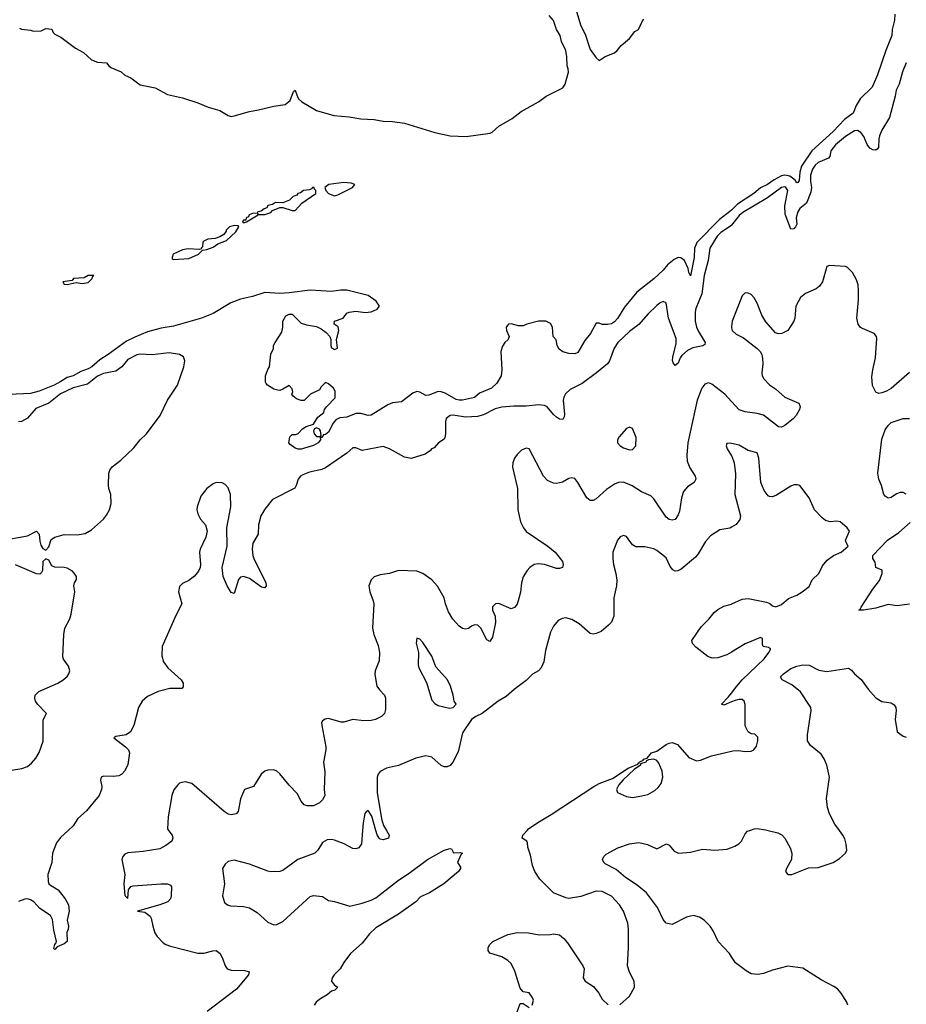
# Model space of a CAD drawing. Header units: inches. Extents: x 2220522 to 2384314, y 721474 to 893490.
# Tile 48 of 256: x 2245319 to 2251150, y 788857 to 795333. Entities that reach past the tile are written whole.
import ezdxf

# ---------------------------------------------------------------- set-up
doc = ezdxf.new("R2010")
doc.units = ezdxf.units.IN
doc.header["$MEASUREMENT"] = 0
for name, color, linetype in [('C2748', 7, 'Continuous'), ('C2749', 7, 'Continuous'), ('C2758', 7, 'Continuous'), ('C2759', 7, 'Continuous')]:
    doc.layers.add(name, color=color, linetype=linetype)

msp = doc.modelspace()

# ---------------------------------------------------------------- linework, layer by layer
at = {"layer": 'C2748', "color": 5}
for points, elevation in [([(2245636.6, 790000), (2245586.8, 789953.2), (2245561.1, 789918.9), (2245534, 789850), (2245530.1, 789789.9), (2245503.9, 789710), (2245505.5, 789665.5), (2245510.2, 789650.2), (2245520.3, 789640.3), (2245571.7, 789610), (2245618.5, 789550), (2245638.7, 789510), (2245643.1, 789470), (2245630.4, 789410), (2245639.1, 789370), (2245638, 789350), (2245628.5, 789330), (2245630.2, 789269.7), (2245610, 789254), (2245564.7, 789235.3), (2245550, 789218), (2245543.1, 789223.1), (2245549.7, 789250), (2245559.1, 789260.9), (2245560.7, 789270), (2245543.7, 789343.7), (2245535.4, 789415.4), (2245520.9, 789440.9), (2245450, 789486), (2245410.5, 789530.4), (2245390, 789545), (2245370, 789549.8), (2245352.4, 789547.6), (2245310, 789533.2)], 180), ([(2246298, 790000), (2246320.8, 789970), (2246326.7, 789950), (2246319.5, 789930), (2246279.6, 789900.4), (2246240.8, 789879.2), (2246130, 789861.6), (2246030, 789853.2), (2246010, 789845), (2245996.3, 789830), (2245989.5, 789810), (2246010.2, 789710), (2246003.7, 789650), (2246010, 789572), (2246030, 789552), (2246035.1, 789610), (2246048.8, 789631.2), (2246063.9, 789636.1), (2246250, 789650.2), (2246290, 789648.5), (2246310, 789640.4), (2246316.5, 789630), (2246315.5, 789570), (2246310, 789549.6), (2246293.4, 789530), (2246241, 789510), (2246094, 789470), (2246141.7, 789461.7), (2246176.7, 789436.7), (2246183.7, 789423.7), (2246193.4, 789370), (2246207.8, 789327.8), (2246223.4, 789303.4), (2246262, 789262), (2246280.5, 789250), (2246310, 789239.6), (2246490, 789192.3), (2246530, 789192.4), (2246588.5, 789208.5), (2246610.3, 789210.3), (2246636.3, 789190), (2246654.3, 789154.3), (2246669.1, 789109.1), (2246683, 789090), (2246710, 789082), (2246798.4, 789078.4), (2246826.8, 789070), (2246823.7, 789050), (2246744.7, 788955.3), (2246551.8, 788810)], 220), ([(2247573.3, 790000), (2247567.6, 789912.4), (2247550, 789886.4), (2247530, 789879.4), (2247510, 789881.8), (2247452.4, 789912.4), (2247390, 789936.1), (2247370, 789941.5), (2247341.3, 789938.7), (2247310, 789920.9), (2247280.5, 789870), (2247259.1, 789850), (2247147.7, 789810), (2247050, 789737.4), (2247030, 789729.7), (2246970, 789728), (2246950, 789731.5), (2246830, 789778), (2246730, 789804.2), (2246690, 789797), (2246670, 789779.3), (2246653, 789750), (2246665.3, 789650), (2246653.4, 789570), (2246665.8, 789525.8), (2246684.7, 789510), (2246704.4, 789504.4), (2246790, 789501.1), (2246830, 789491.8), (2246880.5, 789460.5), (2246950, 789396.4), (2246990, 789378.4), (2247010, 789381.3), (2247050, 789400.3), (2247230, 789566), (2247250, 789572.4), (2247310, 789566.8), (2247350, 789539.1), (2247390, 789532.7), (2247490, 789502.3), (2247570, 789521), (2247630, 789541), (2247661.9, 789558.1), (2247810, 789672.9), (2247881.1, 789718.9), (2248000.5, 789810), (2248110, 789870.4), (2248150, 789882), (2248159.6, 789879.6), (2248172, 789852), (2248216, 789856), (2248231.3, 789850), (2248221, 789839), (2248198, 789790), (2248218.8, 789758.8), (2248218.8, 789750), (2248204, 789730), (2248108.4, 789650), (2248014.6, 789590), (2247955.7, 789564.3), (2247923.6, 789530), (2247810.3, 789449.7), (2247660, 789360), (2247619.8, 789320.2), (2247570, 789259.3), (2247495, 789190), (2247450, 789131.6), (2247425.7, 789090), (2247387.4, 789050), (2247373.4, 789030), (2247368.5, 789010), (2247390, 788982.8), (2247412, 788970), (2247392, 788950), (2247370, 788942.4), (2247341.7, 788918.3), (2247292.2, 788890), (2247268.9, 788870), (2247255.6, 788850)], 240), ([(2247730.8, 790000), (2247748, 789970), (2247744.9, 789950), (2247710, 789937.7), (2247690, 789942.7), (2247683.5, 789950), (2247670, 789972.3), (2247661.7, 790000)], 240), ([(2249266.5, 788853.5), (2249329.6, 788910.4), (2249362.7, 788970), (2249359.5, 789010), (2249328.5, 789068.4), (2249316.4, 789110), (2249322, 789230), (2249322.6, 789350), (2249318.3, 789390), (2249289.7, 789470), (2249264.4, 789510), (2249210, 789568.2), (2249150, 789599.1), (2249110, 789601.7), (2249010, 789566.3), (2248930, 789553.6), (2248910, 789556.2), (2248829.8, 789589.7), (2248739.8, 789679.7), (2248706.3, 789730), (2248691.1, 789770), (2248678.8, 789838.8), (2248661.2, 789890), (2248658.6, 789918.6), (2248654, 789930), (2248624, 789950), (2248627, 789970), (2248655.6, 790000)], 240), ([(2250000, 789168.8), (2249986, 789190), (2249912.8, 789270), (2249879.8, 789339.8), (2249859.1, 789370), (2249820.5, 789410), (2249790, 789429.8), (2249750, 789439.8), (2249730, 789436.8), (2249704.9, 789430), (2249610, 789382.7), (2249570, 789389.4), (2249550, 789414), (2249514.5, 789494.5), (2249440.4, 789590), (2249380.4, 789640.4), (2249304, 789690), (2249242.5, 789742.5), (2249170, 789781.6), (2249160.7, 789790), (2249152.3, 789810), (2249161.2, 789830), (2249176.2, 789843.8), (2249253.5, 789886.5), (2249330, 789912.9), (2249390, 789920.3), (2249447.3, 789907.3), (2249510, 789879.3), (2249572.2, 789912.2), (2249590, 789904), (2249623.5, 789863.5), (2249651.7, 789851.7), (2249730, 789857.6), (2249810, 789876.9), (2249890, 789871.3), (2249970, 789877.8), (2250000, 789888.7)], 220), ([(2248690, 788852), (2248697, 788883), (2248690, 788904), (2248670, 788932.3), (2248630, 788939), (2248610, 788962), (2248574.6, 789074.6), (2248550, 789125.1), (2248530, 789145.6), (2248489.2, 789170), (2248410, 789193.2), (2248399.5, 789210), (2248400.7, 789230), (2248409.8, 789250.2), (2248430, 789270.3), (2248530, 789315.3), (2248590, 789328.8), (2248665.9, 789325.8), (2248734.6, 789314.6), (2248810, 789315.5), (2248830, 789320.5), (2248870, 789313.4), (2248897.3, 789290), (2248920.7, 789260.7), (2249023.1, 789110), (2249030.4, 789089.6), (2249025.5, 789030), (2249037.3, 789010), (2249093.6, 788973.6), (2249128.7, 788930), (2249150.2, 788890.2), (2249190, 788853)], 240), ([(2248578, 788770), (2248610, 788861), (2248630, 788861), (2248670, 788836)], 240)]:
    msp.add_lwpolyline(points, dxfattribs=dict(at, elevation=elevation))
at = {"layer": 'C2749', "color": 5}
for points, elevation in [([(2248974.9, 795410), (2249010, 795292), (2249038.3, 795238.3), (2249070, 795137.3), (2249110, 795082), (2249130, 795064.7), (2249169.3, 795090.7), (2249230, 795116), (2249248.7, 795130), (2249275.5, 795164.5), (2249329.2, 795210), (2249365.1, 795254.9), (2249388.7, 795270), (2249414, 795326), (2249423.1, 795336.9)], 160), ([(2245318, 795278), (2245330.9, 795270.9), (2245390, 795264), (2245410, 795257.3), (2245459.3, 795260.7), (2245490, 795276), (2245530, 795270.6), (2245538.8, 795250), (2245550, 795238.8), (2245590, 795219.1), (2245686.7, 795146.7), (2245737.7, 795117.7), (2245790.6, 795070), (2245830, 795054.6), (2245890, 795050.6), (2245904, 795030), (2245918.9, 795018.9), (2245984.9, 794990), (2246010, 794967.7), (2246050.4, 794950), (2246110, 794904.4), (2246210, 794884.4), (2246290, 794840.3), (2246390, 794818.9), (2246490, 794786.3), (2246557.5, 794757.5), (2246635.7, 794735.7), (2246690, 794702.2), (2246710, 794696.8), (2246730, 794700.2), (2246829.3, 794730), (2246890, 794739.7), (2246990, 794764.5), (2247065.1, 794774.9), (2247098.4, 794801.6), (2247119.3, 794860.7), (2247130, 794870.7), (2247145.1, 794825.1), (2247153.6, 794810), (2247173.2, 794793.2), (2247270, 794735.4), (2247383.8, 794703.8), (2247484.5, 794695.5), (2247561.3, 794681.3), (2247650, 794676.8), (2247710, 794666), (2247770, 794663.5), (2247850, 794652.9), (2248050, 794592.1), (2248150, 794568.4), (2248254.1, 794565.9), (2248412.3, 794587.7), (2248427.2, 794592.8), (2248470, 794632.7), (2248556.6, 794683.4), (2248617.2, 794730), (2248730, 794792.7), (2248781.2, 794830), (2248890, 794884.4), (2248906.6, 794910), (2248927.9, 794987.9), (2248926.6, 795010), (2248919.5, 795030), (2248917.3, 795090), (2248909.8, 795130), (2248881.8, 795190), (2248872.3, 795230), (2248849.7, 795270), (2248830, 795329), (2248801.1, 795361.1)], 160), ([(2250000, 794080.5), (2249990, 794070.7), (2249921.3, 794018.7), (2249771.8, 793868.2), (2249757.6, 793830), (2249755, 793770), (2249730, 793647.8), (2249720.5, 793670), (2249716.2, 793696.2), (2249690.5, 793750.5), (2249667.5, 793767.5), (2249650, 793768.3), (2249623.9, 793756.1), (2249578.6, 793721.4), (2249550, 793685.6), (2249490, 793629.7), (2249378.7, 793541.3), (2249296.7, 793443.3), (2249250, 793367.6), (2249230, 793345.4), (2249210, 793333.3), (2249187.8, 793327.8), (2249149.3, 793329.3), (2249130, 793338), (2249110, 793338), (2249073.4, 793270), (2249036, 793224), (2248990, 793144), (2248970, 793135.3), (2248930, 793137.2), (2248890, 793149.3), (2248866.8, 793166.8), (2248854, 793190), (2248848, 793228), (2248828, 793250), (2248824, 793310), (2248810, 793334), (2248778, 793350), (2248730, 793349.3), (2248654, 793330), (2248630, 793319), (2248600.2, 793320.2), (2248550, 793332.7), (2248534, 793330), (2248518, 793310), (2248521, 793290), (2248538, 793250), (2248531, 793230), (2248510, 793209), (2248494.6, 793185.4), (2248482.4, 793150), (2248490.4, 793030), (2248486.4, 792990), (2248457.1, 792942.9), (2248421.6, 792910), (2248343.2, 792876.8), (2248310, 792848.5), (2248230, 792829.8), (2248210, 792829.8), (2248190, 792836), (2248116.5, 792876.5), (2248090, 792886.4), (2248070, 792887.2), (2248010, 792863.1), (2247990, 792862.4), (2247950, 792883), (2247930, 792888), (2247903.4, 792876.6), (2247830, 792819.3), (2247770, 792812.3), (2247739.9, 792800.1), (2247630, 792732), (2247610, 792729.7), (2247562, 792742), (2247530, 792742), (2247470, 792719.6), (2247424.5, 792715.5), (2247398.8, 792701.2), (2247379.8, 792680.2), (2247350, 792620.9), (2247330, 792604.5), (2247316.9, 792603.1), (2247306, 792586), (2247294, 792586), (2247296, 792570), (2247282, 792550), (2247250, 792533.2), (2247170, 792509.2), (2247150, 792509.2), (2247130, 792515.3), (2247098, 792538), (2247089, 792550), (2247095.3, 792590), (2247110, 792604.7), (2247134.6, 792605.4), (2247150, 792612), (2247178, 792642), (2247202, 792658), (2247250, 792672), (2247280.2, 792719.8), (2247318, 792750), (2247324, 792770), (2247339, 792790), (2247393.6, 792846.4), (2247394, 792890), (2247382, 792910), (2247350, 792938), (2247330, 792946), (2247301, 792919), (2247290, 792898), (2247232, 792870), (2247190, 792828.7), (2247170, 792828.7), (2247140.2, 792840.2), (2247116.4, 792856.4), (2247109, 792870), (2247114, 792886), (2247110, 792906), (2247090, 792928), (2247050, 792902), (2247030, 792895.3), (2247016.4, 792896.4), (2246990, 792902), (2246949.1, 792929.1), (2246940.2, 792940.2), (2246935.3, 792950), (2246935.3, 792990), (2246950, 793032), (2246962, 793050), (2246970, 793134), (2246988, 793170), (2246988.7, 793190), (2246998, 793210), (2247042.7, 793277.3), (2247049.3, 793310), (2247049.6, 793350.4), (2247070, 793386), (2247090, 793397.3), (2247110, 793397.3), (2247170, 793338), (2247205.4, 793325.4), (2247270, 793316), (2247301, 793301), (2247334.8, 793274.8), (2247358, 793250), (2247364.7, 793230), (2247364.7, 793190), (2247370, 793174), (2247390, 793164.7), (2247408, 793172), (2247402, 793230), (2247417.2, 793290), (2247413.6, 793313.6), (2247386, 793330), (2247390, 793351.3), (2247446, 793370), (2247470, 793402), (2247486, 793410), (2247530, 793416), (2247590, 793407.3), (2247630, 793410.7), (2247668.7, 793430), (2247684, 793450), (2247662.5, 793482.5), (2247610, 793519.5), (2247470, 793554.5), (2247430, 793554.5), (2247370, 793546), (2247230, 793554.5), (2247090, 793536), (2247030, 793533.2), (2246930, 793539.3), (2246850, 793512), (2246770, 793495.6), (2246707.7, 793470), (2246590, 793401.6), (2246514.8, 793370), (2246330, 793318.5), (2246250, 793304.4), (2246159.5, 793280.5), (2246074.8, 793245.2), (2246021.8, 793218.2), (2245901.3, 793130), (2245844.9, 793095.1), (2245793.2, 793050), (2245770, 793037.1), (2245720, 793020), (2245670, 792990.8), (2245630, 792980.3), (2245590, 792952.4), (2245544.9, 792930), (2245446, 792890), (2245390, 792873.8), (2245250, 792867.7)], 160), ([(2250000, 793981.6), (2249999.3, 793980.7), (2249930, 793933.4), (2249906.2, 793910), (2249857.4, 793830), (2249846.9, 793750), (2249821.4, 793650), (2249805.4, 793530), (2249765.7, 793434.3), (2249760.3, 793410), (2249761.9, 793350), (2249770.6, 793310), (2249782.7, 793282.7), (2249828, 793210), (2249824, 793196), (2249811.8, 793188.2), (2249745.5, 793174.5), (2249710, 793157.3), (2249674.6, 793125.4), (2249663.5, 793110), (2249650, 793075.1), (2249630, 793059.6), (2249616, 793076), (2249612.1, 793092.1), (2249613.5, 793113.5), (2249636.8, 793203.2), (2249635.7, 793235.7), (2249585.6, 793370), (2249570.7, 793470.7), (2249550, 793480.5), (2249530, 793470.9), (2249510, 793453.1), (2249450, 793396.2), (2249391.5, 793328.5), (2249330, 793281.4), (2249253.2, 793210), (2249227.7, 793172.3), (2249198.8, 793090), (2249183.6, 793070), (2249112.7, 793010), (2249018.7, 792941.3), (2248939.8, 792900.2), (2248908, 792872), (2248896.8, 792850), (2248893.6, 792830), (2248901.1, 792738.9), (2248899, 792721), (2248890, 792704.5), (2248870, 792706), (2248850, 792718.3), (2248830, 792735.6), (2248787.7, 792787.7), (2248770, 792795.8), (2248730, 792800.6), (2248650, 792792.1), (2248568.1, 792791.9), (2248490, 792785.3), (2248446.1, 792773.9), (2248370, 792733.3), (2248330, 792722.8), (2248250, 792719), (2248170, 792731.7), (2248150.2, 792729.8), (2248124.6, 792710), (2248118.3, 792690), (2248119.7, 792610), (2248115.8, 792584.2), (2248110, 792575.1), (2248074, 792550), (2248043.9, 792516.1), (2248026, 792510), (2248019.6, 792500.4), (2247984.9, 792475.1), (2247893.5, 792446.5), (2247850, 792456.2), (2247750, 792510.9), (2247710, 792525.8), (2247570, 792500.4), (2247530, 792517.2), (2247510, 792516.9), (2247470, 792481.1), (2247330, 792386.6), (2247305, 792375), (2247224, 792356), (2247180.7, 792339.2), (2247165.3, 792330), (2247150.3, 792310), (2247138, 792270), (2247127.6, 792252.4), (2246982, 792178), (2246930, 792113.3), (2246905.4, 792070), (2246890.2, 792010), (2246887.4, 791950), (2246851.6, 791890), (2246847.2, 791850), (2246851.3, 791810), (2246858.6, 791790), (2246938.5, 791630), (2246940.3, 791610), (2246930, 791596.2), (2246910, 791601), (2246830, 791656.8), (2246790, 791671), (2246770, 791667.3), (2246757, 791650), (2246730, 791559), (2246710, 791565.2), (2246683.5, 791610), (2246657.2, 791670), (2246650.8, 791730), (2246682.4, 791870), (2246682, 791990), (2246706.2, 792130), (2246705.6, 792210), (2246690, 792253.8), (2246670, 792276.9), (2246650, 792287.4), (2246610, 792288.1), (2246590, 792279.7), (2246550, 792249.9), (2246510, 792199.2), (2246485.3, 792130), (2246484.1, 792110), (2246490, 792082), (2246508.8, 792048.8), (2246539.8, 792010), (2246552.7, 791970), (2246543.5, 791930), (2246504.8, 791850), (2246501.9, 791830), (2246507.9, 791750), (2246504.8, 791730), (2246494.6, 791705.4), (2246467.5, 791672.5), (2246430, 791644.6), (2246390, 791623.9), (2246370, 791604.5), (2246363.2, 791570), (2246385.7, 791490), (2246345.6, 791414.4), (2246254.7, 791210), (2246254.4, 791150), (2246263.9, 791110), (2246292.1, 791070), (2246381, 790990), (2246392.9, 790970), (2246394.8, 790945.2), (2246385.1, 790934.9), (2246306.1, 790933.9), (2246230, 790915.3), (2246159.3, 790880.7), (2246123.1, 790850), (2246099.7, 790810), (2246070.2, 790689.8), (2246046.5, 790650), (2246018, 790630), (2245950, 790618.9), (2245937.1, 790610), (2246014.4, 790550), (2246034, 790530), (2246041.8, 790510), (2246030, 790433.2), (2246010, 790391.6), (2245990, 790369.8), (2245970, 790360.4), (2245935.1, 790355.1), (2245870, 790358), (2245854, 790350), (2245850.4, 790330), (2245858.3, 790290), (2245857.3, 790270), (2245840.9, 790230), (2245758.3, 790130), (2245702, 790078), (2245670, 790031.3), (2245636.6, 790000)], 180), ([(2250000, 793315.1), (2249999.2, 793310), (2250000, 793306.5)], 220), ([(2245209.9, 791910.1), (2245370, 791937.8), (2245430, 791968.3), (2245447.7, 791950), (2245450, 791902.8), (2245457.8, 791877.8), (2245470, 791854), (2245490, 791844.2), (2245510, 791866), (2245526.2, 791913.8), (2245549.5, 791930), (2245610, 791947.9), (2245695.6, 791944.4), (2245750, 791954), (2245790, 791978.7), (2245870, 792048.9), (2245890, 792074), (2245909.8, 792110), (2245919.3, 792150), (2245917.2, 792210), (2245904.2, 792250), (2245903.1, 792270), (2245904, 792350), (2245911, 792370), (2245927.1, 792392.9), (2245984, 792436), (2246070, 792517.2), (2246110, 792569.1), (2246151.9, 792610), (2246242.3, 792730), (2246290.8, 792830), (2246355.8, 792930), (2246397.8, 793050), (2246404, 793090), (2246396.3, 793116.3), (2246370.7, 793130.7), (2246302.5, 793142.5), (2246190, 793129.2), (2246110, 793133.4), (2246090, 793129.8), (2246030, 793098.3), (2245989.4, 793050), (2245950, 793021.3), (2245870, 793006.2), (2245850, 792998.4), (2245830, 792987.6), (2245765.1, 792934.9), (2245670, 792910.8), (2245587.3, 792872.7), (2245510, 792810.9), (2245423.8, 792776.2), (2245370, 792712.4), (2245330.4, 792690), (2245310, 792687.4)], 180), ([(2250000, 792821.8), (2249955.7, 792870), (2249870, 792935), (2249850, 792944.4), (2249824.2, 792935.8), (2249804.2, 792910), (2249774.6, 792830), (2249712.7, 792550), (2249705.5, 792470), (2249707.7, 792430), (2249725.5, 792385.4), (2249760.3, 792330), (2249766, 792310), (2249755.5, 792290), (2249710, 792259.7), (2249684.7, 792230), (2249670.7, 792189.3), (2249658.8, 792101.2), (2249650, 792076.2), (2249630, 792045.6), (2249610, 792041.4), (2249590, 792045.9), (2249570, 792061.8), (2249490, 792181.3), (2249470, 792202.4), (2249408.3, 792228.3), (2249346.3, 792266.3), (2249290, 792292.1), (2249256, 792290), (2249230, 792277.7), (2249178, 792242), (2249110, 792180.9), (2249090, 792171), (2249070, 792171.1), (2249049.2, 792189.2), (2248990, 792289.7), (2248970, 792314.7), (2248950, 792320.5), (2248930, 792315.1), (2248888.7, 792291.3), (2248850, 792282), (2248830, 792284), (2248790, 792303.1), (2248764.6, 792330), (2248670, 792509.6), (2248650, 792515.8), (2248618.9, 792501.1), (2248590, 792473.6), (2248574, 792450), (2248561.7, 792418.3), (2248559.2, 792390), (2248593.6, 792250), (2248596, 792110), (2248612.2, 792030), (2248631.3, 791990), (2248650, 791966.5), (2248792, 791870), (2248839.6, 791830), (2248888.8, 791770), (2248894, 791750), (2248887.7, 791730), (2248870, 791723.1), (2248850, 791722.9), (2248770, 791749.1), (2248730, 791755), (2248702, 791750), (2248673.7, 791730), (2248655.3, 791710), (2248630, 791669.3), (2248618.5, 791630), (2248612.2, 791567.8), (2248597.6, 791510), (2248590, 791489), (2248573.8, 791466.2), (2248550, 791458), (2248470, 791494), (2248448.5, 791491.5), (2248428.5, 791471.5), (2248427.7, 791450), (2248446, 791410), (2248448.3, 791368.3), (2248428.1, 791271.9), (2248410, 791244), (2248390, 791253.2), (2248351.8, 791330), (2248331, 791351), (2248310, 791352.6), (2248290, 791344.7), (2248270, 791329.7), (2248250, 791324), (2248230, 791329.7), (2248210, 791345.1), (2248168.2, 791390), (2248138.2, 791438.2), (2248118.4, 791490), (2248109.8, 791530), (2248066.2, 791606.2), (2248029.8, 791649.8), (2247970, 791689.7), (2247930, 791706.3), (2247810, 791709.7), (2247750, 791691.3), (2247690, 791682), (2247650.7, 791669.3), (2247630.7, 791649.3), (2247616, 791610), (2247620.7, 791570), (2247644.4, 791510), (2247647, 791490), (2247639.6, 791330), (2247648.9, 791290), (2247677, 791217), (2247685.2, 791170), (2247683.1, 791116.9), (2247657.3, 791050), (2247653.4, 791026.6), (2247668.4, 790950), (2247684.8, 790924.8), (2247718, 790890), (2247725.5, 790870), (2247724, 790796), (2247718.8, 790770), (2247698, 790750), (2247658.8, 790730), (2247630, 790723.5), (2247582.3, 790722.3), (2247510.3, 790729.7), (2247450, 790713), (2247433.3, 790713.3), (2247350, 790736), (2247327.5, 790732.5), (2247310, 790722), (2247304, 790710), (2247304.9, 790690), (2247332.4, 790550), (2247332.4, 790530), (2247316.5, 790450), (2247324.9, 790384.9), (2247320.2, 790270), (2247326, 790230), (2247310, 790200.7), (2247290, 790181), (2247250, 790162.8), (2247210, 790161.7), (2247190, 790169.7), (2247170, 790192.3), (2247142.7, 790242.7), (2247090, 790298.7), (2247030, 790372.6), (2247010, 790390.9), (2246990, 790398.7), (2246950, 790396.9), (2246930.3, 790389.7), (2246906.8, 790370), (2246856, 790290), (2246798, 790270), (2246770, 790208), (2246755.6, 790124.4), (2246742.8, 790110), (2246710, 790102.6), (2246690, 790108.4), (2246664, 790124), (2246451.6, 790310), (2246410, 790319.7), (2246384.2, 790315.8), (2246369.1, 790310.9), (2246358.6, 790301.4), (2246332.9, 790267.1), (2246320.3, 790230), (2246294.6, 790090), (2246290.4, 790010), (2246298, 790000)], 220), ([(2250000, 792546.7), (2249991.3, 792548.7), (2249970, 792546), (2249966, 792530), (2249971, 792510), (2250000, 792465.1)], 240), ([(2250000, 791995.5), (2249990, 791989.7), (2249923.1, 791976.9), (2249862.3, 791937.7), (2249830, 791901.2), (2249780.9, 791819.1), (2249762.5, 791797.5), (2249670, 791719.8), (2249647, 791707), (2249630, 791705.8), (2249613.8, 791713.8), (2249597, 791737), (2249570, 791793.2), (2249510, 791842.7), (2249490, 791852), (2249430, 791866.6), (2249370, 791866), (2249350, 791879.3), (2249310, 791933.6), (2249290, 791940.9), (2249268, 791932), (2249250.8, 791910), (2249220.7, 791830), (2249219.1, 791790), (2249223.8, 791750), (2249240.4, 791690), (2249246.6, 791646.6), (2249243.1, 791610), (2249225.7, 791530), (2249226.5, 791410), (2249210.2, 791370), (2249190.2, 791350), (2249142.4, 791310), (2249110, 791295.1), (2249090, 791291.5), (2249070, 791295.6), (2248998.9, 791358.9), (2248950, 791388.2), (2248910, 791398.9), (2248885.7, 791394.3), (2248859.7, 791380.3), (2248830, 791344.5), (2248810, 791305.2), (2248776.5, 791183.5), (2248764.9, 791110), (2248748.5, 791070), (2248730.4, 791050), (2248691.5, 791028.5), (2248650, 790986), (2248570, 790926.6), (2248518.4, 790881.6), (2248465.5, 790850), (2248360.7, 790770), (2248318.8, 790750), (2248290.8, 790730), (2248230, 790642), (2248203.4, 790516.6), (2248168, 790450), (2248150, 790427.3), (2248130, 790418.7), (2248110, 790419.7), (2248090, 790428), (2248030, 790482.6), (2247990, 790491.5), (2247923.4, 790476.6), (2247810, 790428.4), (2247730.3, 790409.7), (2247690, 790387), (2247676.4, 790370), (2247669, 790350), (2247669.1, 790250), (2247697.5, 790077.5), (2247712.3, 790032.3), (2247730.8, 790000)], 240), ([(2245264, 790396), (2245332.9, 790407.1), (2245370, 790420.9), (2245397, 790443), (2245425.3, 790474.7), (2245447.5, 790512.5), (2245472.3, 790587.7), (2245472.4, 790727.6), (2245495.1, 790770), (2245435.8, 790830), (2245423.5, 790850), (2245418, 790870), (2245420.5, 790890), (2245444.9, 790915.1), (2245570.5, 790969.5), (2245605.4, 790990), (2245630, 791012), (2245642, 791030), (2245647.3, 791050), (2245640.6, 791080.6), (2245607.2, 791127.2), (2245603.1, 791143.1), (2245607.9, 791290), (2245615.5, 791330), (2245647.3, 791392.7), (2245656.2, 791423.8), (2245680.3, 791570), (2245675.1, 791610), (2245679.7, 791630), (2245691.1, 791650), (2245691.2, 791670), (2245683.3, 791683.3), (2245665.5, 791705.5), (2245630, 791725.7), (2245610, 791730.8), (2245550, 791732.1), (2245530, 791741), (2245510, 791777.4), (2245490, 791786.6), (2245471.4, 791770), (2245468.1, 791710), (2245463, 791697), (2245450, 791685.1), (2245428.9, 791688.9), (2245290, 791746.7)], 180), ([(2250000, 791173.7), (2249970, 791155.9), (2249910, 791135.8), (2249874.1, 791134.2), (2249845.4, 791145.4), (2249766.2, 791206.2), (2249743.6, 791230), (2249738.7, 791250), (2249801, 791339), (2249850.7, 791389.3), (2249886.5, 791433.5), (2249910, 791454), (2249950, 791475.8), (2250000, 791489.5)], 240), ([(2250000, 790845.5), (2249950, 790823.6), (2249934, 790830), (2249981.5, 790878.5), (2250000, 790903.5)], 240), ([(2248655.6, 790000), (2248665.1, 790010), (2248726.4, 790053.6), (2248814.1, 790105.9), (2249095.1, 790290), (2249130, 790310.1), (2249217.6, 790342.4), (2249320.5, 790410), (2249383.6, 790436.4), (2249390, 790446), (2249394.6, 790445.4), (2249393.2, 790450), (2249418.3, 790461.7), (2249423.7, 790470), (2249445.1, 790474.9), (2249474, 790510), (2249510, 790521.6), (2249570, 790565.5), (2249590, 790574), (2249610, 790578.8), (2249644.9, 790564.9), (2249720.3, 790480.3), (2249770, 790459.1), (2249797.2, 790462.8), (2249868.1, 790491.9), (2250000, 790521.7)], 240), ([(2247661.7, 790000), (2247633.6, 790093.6), (2247610, 790132.3), (2247596.4, 790123.6), (2247588.6, 790111.4), (2247576.6, 790050), (2247573.3, 790000)], 240)]:
    msp.add_lwpolyline(points, dxfattribs=dict(at, elevation=elevation))
for points, elevation in [([(2247450, 794262), (2247351.3, 794250), (2247326, 794230), (2247331.3, 794210), (2247350.7, 794190.7), (2247390, 794174.8), (2247410, 794180.7), (2247508, 794230), (2247522, 794250), (2247498.4, 794258.4)], 160), ([(2247255.3, 794230), (2247244.7, 794230), (2247238.8, 794221.2), (2247225.2, 794214.8), (2247184.9, 794210), (2247166.3, 794193.7), (2247148, 794190), (2247140.5, 794179.5), (2247118, 794170), (2247093, 794147), (2247050, 794128), (2247002, 794130), (2246982, 794118), (2246950, 794110.8), (2246944, 794096), (2246926, 794090), (2246906.2, 794073.8), (2246884.7, 794070), (2246879.8, 794060.2), (2246850, 794058), (2246827.2, 794050), (2246822.4, 794037.6), (2246808, 794030), (2246805.4, 794014.6), (2246790, 794014), (2246784, 794004), (2246790, 793998), (2246810, 794004.7), (2246888, 794050), (2246882, 794058), (2246892.7, 794052.7), (2246930, 794051.3), (2246970, 794066), (2246982, 794078), (2247030, 794098), (2247050, 794098), (2247110, 794077.3), (2247130, 794078.8), (2247174.5, 794125.5), (2247266, 794190), (2247266, 794210), (2247258, 794218)], 160), ([(2246730, 793979.7), (2246697.6, 793970), (2246677.6, 793950), (2246677, 793943), (2246660.3, 793919.7), (2246634.7, 793905.3), (2246605.1, 793894.9), (2246556.3, 793890), (2246530, 793876), (2246524, 793870), (2246521, 793839), (2246512, 793830), (2246514, 793826), (2246498, 793822), (2246427, 793827), (2246390, 793819.5), (2246328.9, 793790), (2246320.7, 793770), (2246321.4, 793761.4), (2246330, 793756), (2246430, 793762), (2246495.3, 793790), (2246522, 793818), (2246550, 793820.7), (2246590, 793837.3), (2246621.6, 793858.4), (2246679.7, 793880.3), (2246741, 793939), (2246759, 793970), (2246756.5, 793976.5)], 160), ([(2245770, 793650.7), (2245743.7, 793636.3), (2245672, 793630), (2245662.8, 793617.2), (2245602, 793610), (2245610, 793594), (2245630, 793592), (2245690, 793604.7), (2245730, 793598.8), (2245770, 793604), (2245795.3, 793630), (2245798, 793642), (2245806, 793650)], 160), ([(2247270, 792648.7), (2247258, 792642), (2247251.3, 792630), (2247256, 792610), (2247270, 792591.3), (2247290, 792592), (2247302, 792598), (2247297.2, 792630), (2247290, 792639)], 160), ([(2249330, 792654), (2249310, 792643.7), (2249261.3, 792590), (2249250.4, 792570), (2249250.4, 792550), (2249268.2, 792530), (2249290, 792517.6), (2249330, 792504.9), (2249350, 792506), (2249371, 792530), (2249373.9, 792586.1), (2249350, 792645.2)], 220), ([(2247930, 791266), (2247927.3, 791232.7), (2247941.6, 791170), (2247938.4, 791090), (2247944.4, 791070), (2247993.4, 790973.4), (2248030, 790858), (2248050, 790834.8), (2248070, 790822.8), (2248145.5, 790805.5), (2248170, 790808.2), (2248188.7, 790830), (2248175.3, 790850), (2248169.2, 790890), (2248151.5, 790950), (2248133.3, 790990), (2248056.2, 791076.2), (2248030, 791146), (2247970, 791237.2), (2247950, 791259)], 240), ([(2249490, 790469.6), (2249454.4, 790465.6), (2249440.9, 790459.1), (2249436.3, 790450), (2249402.5, 790437.5), (2249400.7, 790430), (2249359, 790401), (2249287.1, 790332.9), (2249260, 790300), (2249244.9, 790270), (2249250.7, 790250), (2249310, 790223), (2249350, 790216.3), (2249410, 790227.7), (2249450, 790237.1), (2249496.6, 790263.4), (2249518, 790282), (2249537.6, 790310), (2249547.6, 790350), (2249544.2, 790390), (2249522.9, 790442.9), (2249510, 790459.5)], 240)]:
    msp.add_lwpolyline(points, close=True, dxfattribs=dict(at, elevation=elevation))
at = {"layer": 'C2758', "color": 5, "elevation": 220}
for points in [[(2250000, 789888.7), (2250023, 789897), (2250047.6, 789912.4), (2250065.1, 789930), (2250090, 789978.8), (2250105.4, 789994.6), (2250120.7, 790000)], [(2250242.5, 790000), (2250304.9, 789984.9), (2250330.4, 789970.4), (2250350.3, 789950.4), (2250386, 789886), (2250397.6, 789850), (2250395.5, 789810), (2250361.6, 789750), (2250356.3, 789730), (2250370.6, 789710.6), (2250398, 789710), (2250506.6, 789753.4), (2250570, 789756.4), (2250669.7, 789790.4), (2250710, 789816.3), (2250749.2, 789850), (2250759, 789870), (2250755.1, 789910), (2250744.8, 789944.8), (2250733.2, 789970), (2250711, 790000)], [(2250766, 788850), (2250759.3, 788870), (2250721.6, 788930), (2250697.4, 788957.4), (2250674, 788974), (2250590, 789016.9), (2250470, 789095.1), (2250370, 789107.8), (2250270, 789080.5), (2250210, 789058.9), (2250173.1, 789053.1), (2250130, 789058), (2250096.3, 789076.3), (2250025.6, 789130), (2250000, 789168.8)]]:
    msp.add_lwpolyline(points, dxfattribs=at)
at = {"layer": 'C2759', "color": 5}
for points, elevation in [([(2251074.4, 795370), (2251071.5, 795330), (2251056.9, 795270), (2251054.6, 795230), (2251015.2, 795130), (2250960.8, 794970), (2250924.8, 794890), (2250847.5, 794812.5), (2250820.3, 794770), (2250801.5, 794718.5), (2250743.2, 794676.8), (2250670, 794598.1), (2250528.6, 794470), (2250460.4, 794370), (2250449, 794330), (2250444.7, 794275.3), (2250437.2, 794262.8), (2250430, 794259.7), (2250418.4, 794278.4), (2250384.8, 794304.8), (2250350, 794310.5), (2250330, 794305.5), (2250280.1, 794279.9), (2250237.6, 794250), (2250191.8, 794228.2), (2250148.2, 794190), (2250040.1, 794119.9), (2250000, 794080.5)], 160), ([(2251150, 795048.7), (2251125.5, 794990), (2251103.1, 794910), (2251082.4, 794870), (2251077, 794830), (2251039.6, 794690), (2250990, 794607.3), (2250974, 794570), (2250968.8, 794550), (2250967.5, 794492.5), (2250958.8, 794481.2), (2250950, 794476.1), (2250930, 794477.7), (2250910, 794488.8), (2250893.5, 794513.5), (2250870, 794565.6), (2250850.7, 794590.7), (2250830, 794603.5), (2250810, 794602), (2250750, 794565), (2250683.6, 794510), (2250654.1, 794470), (2250646.4, 794433.6), (2250638.1, 794421.9), (2250570, 794393.8), (2250550, 794375.6), (2250534, 794350), (2250520.8, 794310), (2250520.1, 794270), (2250526.7, 794230), (2250521.9, 794198.1), (2250493.5, 794126.5), (2250448.7, 794091.3), (2250435.5, 794070), (2250425.6, 794030), (2250430, 793989.5), (2250422.2, 793970), (2250410, 793957.2), (2250390, 793955.1), (2250353.9, 794053.9), (2250351.2, 794110), (2250370.3, 794210), (2250357.1, 794230), (2250350, 794233.6), (2250328.6, 794230), (2250237.6, 794162.5), (2250073.8, 794066.2), (2250050, 794045.4), (2250000, 793981.6)], 180), ([(2251170, 793013), (2251050, 792908.3), (2251019.5, 792890), (2250990, 792879.2), (2250970, 792875.1), (2250950, 792883.7), (2250927.9, 792927.9), (2250924.1, 792984.1), (2250929.8, 793030), (2250948.4, 793110), (2250956.9, 793236.9), (2250954.5, 793250), (2250938, 793270), (2250861.1, 793301.1), (2250848.7, 793308.7), (2250832.7, 793330), (2250823.9, 793370), (2250835.8, 793490), (2250835.1, 793550), (2250833, 793590), (2250823.3, 793623.3), (2250796.2, 793670), (2250764.2, 793704.2), (2250749.7, 793709.7), (2250644.1, 793715.9), (2250628.2, 793710), (2250599.1, 793610), (2250580.1, 793579.9), (2250557.2, 793562.8), (2250486.7, 793533.3), (2250454.7, 793505.3), (2250424.2, 793450), (2250416.1, 793370), (2250410.2, 793349.8), (2250371.8, 793290), (2250331.6, 793268.4), (2250310, 793266), (2250290, 793274.5), (2250226.4, 793346.4), (2250199, 793390), (2250170, 793469.6), (2250150, 793503.6), (2250130, 793525.1), (2250110, 793535.1), (2250090, 793536), (2250070, 793516), (2250005.4, 793350), (2250000, 793315.1)], 220), ([(2250000, 793306.5), (2250003.8, 793290), (2250030, 793263.9), (2250080.2, 793240.3), (2250170, 793170.3), (2250188.7, 793150), (2250199.1, 793130), (2250204.3, 793104.3), (2250206.2, 793070), (2250200.2, 793010), (2250202.9, 792990), (2250212.3, 792970), (2250250, 792932.4), (2250290, 792905.5), (2250350, 792851.4), (2250444, 792810), (2250452.7, 792790), (2250448.4, 792770), (2250424.9, 792730), (2250407, 792710), (2250350, 792664.7), (2250330, 792653.7), (2250310, 792655.1), (2250210, 792731.9), (2250170, 792743.4), (2250090, 792753.7), (2250050, 792767.4), (2250000, 792821.8)], 220), ([(2251150, 792212.8), (2251130, 792224.4), (2251110, 792223.1), (2251085.7, 792214.3), (2251050, 792191.2), (2251030, 792186.2), (2251010, 792199.3), (2251002.2, 792210), (2250987.3, 792270), (2250969, 792310), (2250963.7, 792350), (2250990, 792573.4), (2251010, 792636.3), (2251030, 792664.9), (2251050, 792682.8), (2251129.3, 792710.7), (2251170, 792710.6)], 220), ([(2250000, 791489.5), (2250002, 791490), (2250070, 791522), (2250110, 791525.5), (2250230, 791502.8), (2250253.2, 791493.2), (2250270, 791478), (2250291.1, 791471.1), (2250330, 791486.7), (2250374.1, 791525.9), (2250430, 791547.1), (2250465.6, 791570), (2250510, 791606), (2250530.6, 791649.4), (2250575.1, 791690), (2250598.6, 791741.4), (2250630, 791778.8), (2250671.7, 791808.3), (2250722, 791830), (2250768, 791870), (2250753.6, 791893.6), (2250749.2, 791910), (2250777.2, 791970), (2250762, 791990), (2250714, 792030), (2250690, 792034.5), (2250650, 792029.4), (2250619.5, 792039.5), (2250596.6, 792056.6), (2250546.6, 792110), (2250510, 792188.7), (2250449, 792269), (2250434, 792274), (2250410, 792273.2), (2250390, 792265.2), (2250295.3, 792204.7), (2250270, 792195.6), (2250250, 792196.2), (2250242.3, 792202.2), (2250216.1, 792236.1), (2250192.8, 792290), (2250181.1, 792450), (2250170, 792485.2), (2250110, 792499.3), (2250050, 792535.1), (2250000, 792546.7)], 240), ([(2250000, 792465.1), (2250002, 792462), (2250018, 792418), (2250026.6, 792346.6), (2250022.3, 792210), (2250058.9, 792070), (2250055.1, 792044.9), (2250030, 792012.6), (2250000, 791995.5)], 240), ([(2251170, 791488.2), (2251090, 791478), (2251030, 791486), (2250950, 791462.4), (2250868.9, 791448.9), (2250838, 791450), (2250846.3, 791453.7), (2250852, 791470), (2250930, 791588.2), (2250974.5, 791645.5), (2250992, 791690), (2250992.1, 791712.1), (2250949, 791730), (2250945.6, 791765.6), (2250929, 791790), (2250929.7, 791810), (2251026, 791910), (2251100, 791960), (2251174.5, 792025.5)], 220), ([(2250000, 790903.5), (2250034.3, 790950), (2250071, 790990), (2250214.3, 791130), (2250246.6, 791170), (2250257.2, 791190), (2250256, 791196), (2250244, 791204), (2250208.7, 791210), (2250203.2, 791223.2), (2250203.1, 791263.1), (2250190, 791269.2), (2250090, 791227.2), (2250000, 791173.7)], 240), ([(2250711, 790000), (2250680.8, 790040.8), (2250644.7, 790110), (2250630.9, 790150.9), (2250625.3, 790210), (2250644, 790350), (2250627.1, 790430), (2250610, 790472.3), (2250590, 790502.9), (2250519.5, 790559.5), (2250501.1, 790590), (2250501, 790630), (2250525.2, 790790), (2250521, 790810), (2250453.1, 790913.1), (2250397.1, 790957.1), (2250334, 790990), (2250322.9, 791010), (2250341.5, 791030), (2250390, 791065.5), (2250430, 791081.2), (2250470, 791090.3), (2250510, 791087.4), (2250575.2, 791055.2), (2250626.6, 791046.6), (2250770, 791067.4), (2250790, 791054.9), (2250810.3, 791030), (2250852.9, 790992.9), (2250899, 790930), (2250950, 790871.8), (2250990, 790848.4), (2251050, 790838.9), (2251070, 790827.3), (2251080.4, 790810), (2251083.1, 790790), (2251077.6, 790730), (2251090.7, 790650), (2251130, 790620.5), (2251150, 790613.4)], 220), ([(2250000, 790521.7), (2250010, 790524), (2250047.1, 790527.1), (2250090, 790518.8), (2250130, 790522.8), (2250148, 790530), (2250164.7, 790555.3), (2250173.2, 790590), (2250173.2, 790613.2), (2250154, 790634), (2250130, 790635.3), (2250110, 790648), (2250089.5, 790689.5), (2250089.6, 790829.6), (2250083.7, 790850), (2250070, 790862), (2250050, 790861.3), (2250024, 790856), (2250000, 790845.5)], 240), ([(2250120.7, 790000), (2250149.7, 790010.3), (2250170, 790012.2), (2250224.4, 790004.4), (2250242.5, 790000)], 220)]:
    msp.add_lwpolyline(points, dxfattribs=dict(at, elevation=elevation))

doc.saveas('drawing.dxf')
